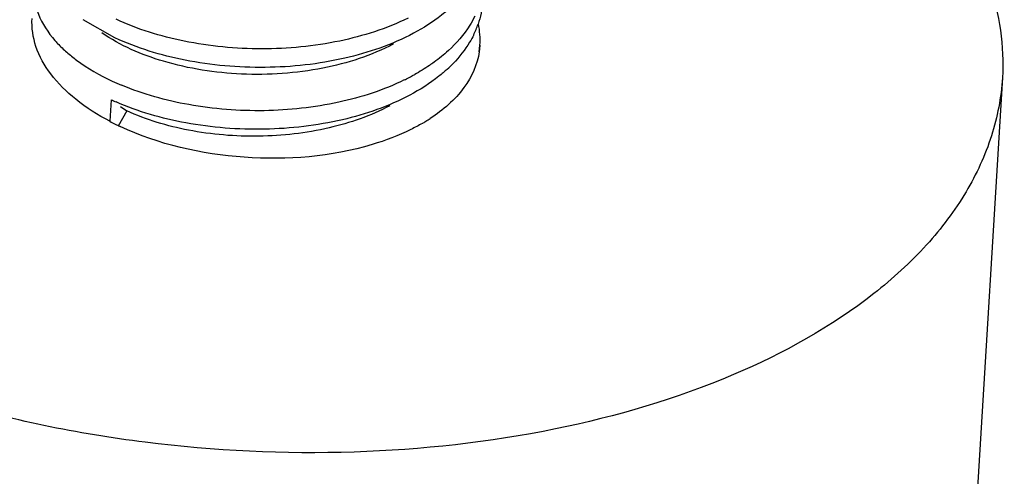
# Model space of a CAD drawing. Header units: millimetres. Extents: x -43833 to -38083, y -3638 to -2112.
# Tile 100 of 114: x -40351.13 to -40344.54, y -3239.84 to -3236.79. Entities that reach past the tile are written whole.
import ezdxf

# ---------------------------------------------------------------- set-up
doc = ezdxf.new("R2010")
doc.units = ezdxf.units.MM
doc.layers.add('02___PRT_ALL_AXES', color=7, linetype='Continuous')

msp = doc.modelspace()

# ---------------------------------------------------------------- linework, layer by layer
at = {"color": 7, "linetype": 'Continuous'}
for p, q in [((-40350.4888, -3236.9136), (-40350.701, -3236.7926)), ((-40348.0522, -3237.0073), (-40348.0478, -3236.9635)), ((-40348.0483, -3236.9657), (-40348.0522, -3237.0073)), ((-40350.514, -3237.3271), (-40350.5228, -3237.4718)), ((-40350.4088, -3237.4022), (-40350.467, -3237.5038)), ((-40350.4514, -3237.3718), (-40350.4088, -3237.4022))]:
    msp.add_line(p, q, dxfattribs=at)
for centre, radius, start, end in [((-40348.639, -3236.6227), 0.6126, 333.72879, 340.8846), ((-40348.901, -3236.4295), 0.94, 312.42756, 315.78925), ((-40349.7855, -3235.654), 1.7086, 245.04161, 247.34591), ((-40349.2342, -3235.808), 1.5452, 296.11582, 296.75226), ((-40349.2049, -3235.8655), 1.4807, 296.74052, 299.1207), ((-40349.8071, -3235.8092), 1.6745, 245.02977, 246.28453), ((-40349.737, -3235.9757), 1.6899, 242.28858, 243.69532), ((-40349.04, -3236.4387), 1.2099, 300.11187, 301.37198), ((-40349.0107, -3236.4865), 1.1539, 301.36887, 303.14901), ((-40349.7014, -3235.9039), 1.7701, 243.6931, 244.8338)]:
    msp.add_arc(centre, radius, start, end, dxfattribs=at)
for points, start_tangent, end_tangent in [([(-40351.0296, -3236.5741), (-40350.9998, -3236.7554), (-40350.8902, -3236.9309)], (-0.060279, -0.998182), (0.658053, -0.752972)), ([(-40348.0301, -3236.6741), (-40348.0602, -3236.8233)], (-0.061119, -0.99813), (-0.326667, -0.94514)), ([(-40348.251, -3236.7184), (-40348.3046, -3236.7631), (-40348.4923, -3236.8836)], (-0.746549, -0.66533), (-0.883068, -0.469245)), ([(-40350.5228, -3237.4718), (-40350.75, -3237.3248), (-40350.9176, -3237.1552), (-40351.0166, -3236.9718), (-40351.0424, -3236.7836)], (-0.885251, 0.465114), (0.061172, 0.998127)), ([(-40348.5288, -3236.782), (-40348.9858, -3236.935), (-40349.5064, -3236.9875), (-40350.0262, -3236.936), (-40350.4812, -3236.7896)], (-0.897898, -0.440204), (-0.90649, 0.422228)), ([(-40348.0821, -3236.7698), (-40348.1159, -3236.8301), (-40348.2592, -3236.9993)], (-0.441966, -0.897032), (-0.737878, -0.674935)), ([(-40348.6258, -3236.9545), (-40349.0984, -3237.1165), (-40349.6419, -3237.1558), (-40350.1642, -3237.0704), (-40350.577, -3236.8793)], (-0.883077, -0.469228), (-0.819218, 0.573482)), ([(-40348.0478, -3236.9635), (-40348.0576, -3236.8214)], (0.060105, 0.998192), (-0.192761, 0.981246)), ([(-40350.8902, -3236.9309), (-40350.8719, -3236.9511), (-40350.8106, -3237.0102)], (0.658053, -0.752972), (0.751895, -0.659283)), ([(-40348.4923, -3236.8836), (-40348.9522, -3237.05), (-40349.4845, -3237.1114), (-40350.0199, -3237.0628), (-40350.4888, -3236.9136)], (-0.883068, -0.469245), (-0.90649, 0.422228)), ([(-40348.0897, -3236.8938), (-40348.1169, -3236.9435), (-40348.2272, -3237.085)], (-0.441966, -0.897032), (-0.697021, -0.71705)), ([(-40350.8106, -3237.0102), (-40350.7452, -3237.0629), (-40350.5064, -3237.2031)], (0.751895, -0.659283), (0.90649, -0.422228)), ([(-40348.0522, -3237.0073), (-40348.1545, -3237.2463), (-40348.3798, -3237.4526)], (-0.146911, -0.98915), (-0.837177, -0.546932)), ([(-40348.2592, -3236.9993), (-40348.3545, -3237.0766)], (-0.737878, -0.674935), (-0.810027, -0.586392)), ([(-40348.3545, -3237.0766), (-40348.3852, -3237.0982), (-40348.4843, -3237.159)], (-0.810027, -0.586392), (-0.873485, -0.486851)), ([(-40348.2668, -3237.1233), (-40348.3221, -3237.1704), (-40348.5175, -3237.297)], (-0.737878, -0.674935), (-0.883068, -0.469245)), ([(-40348.554, -3237.1955), (-40348.992, -3237.3444), (-40349.491, -3237.4006), (-40349.9939, -3237.3604), (-40350.4436, -3237.2308)], (-0.897898, -0.440204), (-0.922735, 0.385436)), ([(-40348.5175, -3237.297), (-40348.9673, -3237.4611), (-40349.488, -3237.5245), (-40350.0143, -3237.4821), (-40350.4806, -3237.3422)], (-0.883068, -0.469245), (-0.915519, 0.402276)), ([(-40348.651, -3237.368), (-40349.0571, -3237.5157), (-40349.5258, -3237.5714), (-40349.9965, -3237.5308), (-40350.4088, -3237.4022)], (-0.882945, -0.469476), (-0.9092, 0.416359)), ([(-40348.7677, -3237.6269), (-40349.6247, -3237.712), (-40350.4541, -3237.5059)], (-0.958061, -0.286566), (-0.90505, 0.425306)), ([(-40348.4329, -3237.4854), (-40348.5089, -3237.5261), (-40348.7677, -3237.6269)], (-0.865008, -0.501758), (-0.958061, -0.286566))]:
    msp.add_spline(points, degree=3, dxfattribs=dict(at, start_tangent=start_tangent, end_tangent=end_tangent))
at = {"layer": '02___PRT_ALL_AXES', "color": 7, "linetype": 'Continuous'}
for p, q in [((-40348.0478, -3236.9635), (-40348.048, -3236.9667)), ((-40344.5545, -3237.1799), (-40348.3383, -3299.1996))]:
    msp.add_line(p, q, dxfattribs=at)
for points, start_tangent, end_tangent in [([(-40346.2864, -3234.8872), (-40345.5287, -3235.3774), (-40344.9708, -3235.9421), (-40344.6407, -3236.5532), (-40344.5545, -3237.1804)], (0.885251, -0.465114), (-0.061091, -0.998132)), ([(-40344.5545, -3237.1804), (-40344.6277, -3237.5687), (-40344.7977, -3237.9433), (-40345.0613, -3238.2969), (-40345.4131, -3238.6225), (-40346.3525, -3239.1647), (-40347.5422, -3239.5275), (-40348.889, -3239.6822), (-40350.2872, -3239.6169), (-40351.6271, -3239.3367), (-40352.804, -3238.8635)], (-0.061091, -0.998132), (-0.885251, 0.465114))]:
    msp.add_spline(points, degree=3, dxfattribs=dict(at, start_tangent=start_tangent, end_tangent=end_tangent))

doc.saveas('drawing.dxf')
